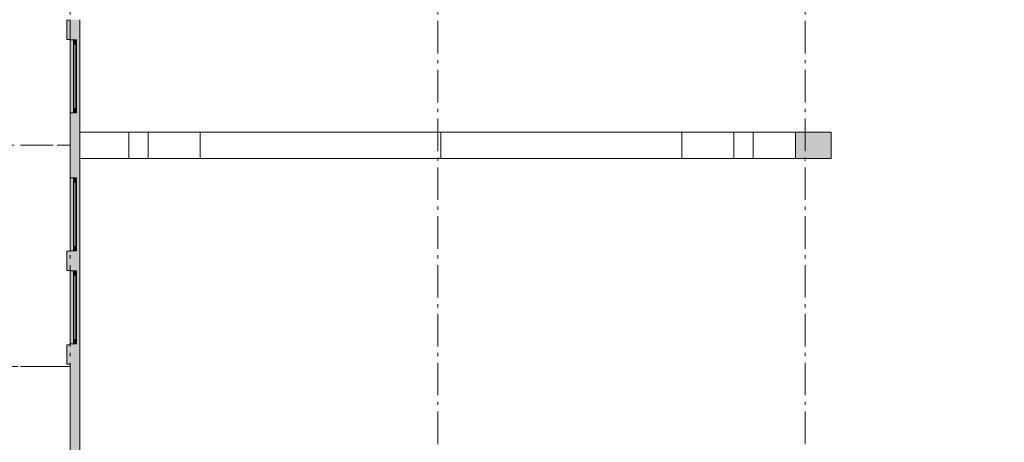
# Model space of a CAD drawing. Header units: millimetres. Extents: x -18529 to 56522, y -7462 to 46647.
# Tile 3 of 29: x -776 to 14359, y 5587 to 12080. Entities that reach past the tile are written whole.
import ezdxf

# ---------------------------------------------------------------- set-up
doc = ezdxf.new("R2010")
doc.units = ezdxf.units.MM
doc.header["$LTSCALE"] = 0.5
doc.header["$MEASUREMENT"] = 0
for name, pattern in [('Akselinje', [1500, 1000, -200, 100, -200]), ('Dot & Dashed', [13405.56, 7055.56, -3527.78, 0, -2822.22]), ('PLINE', [0]), ('Stiplet', [800, 600, -200])]:
    doc.linetypes.add(name, pattern=pattern)
for name, color, linetype in [('222- Søyler', 7, 'Continuous'), ('222- Søyler  (Skravur)', 7, 'Continuous'), ('223- Bjelker', 7, 'Continuous'), ('231- Bærende yttervegger', 7, 'Continuous'), ('231- Bærende yttervegger (Skravur)', 7, 'Continuous'), ('2311 Bærende yttervegger_ betong', 7, 'Continuous'), ('244- Vinduer_ dører_ foldevegger', 7, 'Continuous'), ('251- Frittbærende dekker', 7, 'Continuous'), ('822- Modullinjer bygning', 7, 'Continuous')]:
    doc.layers.add(name, color=color, linetype=linetype)
doc.layers.add('234- Vinduer_ dører_ porter', color=7, linetype='Continuous', lineweight=5)

msp = doc.modelspace()

# ---------------------------------------------------------------- hatches: boundary and pattern name
at = {"layer": '222- Søyler  (Skravur)', "linetype": 'Continuous', "lineweight": 9, "true_color": 0xb4b4b4}
msp.add_hatch(color=253, dxfattribs=at).paths.add_polyline_path([(11150, 9950), (11700, 9950), (11700, 10350), (11150, 10350)])
at = {"layer": '231- Bærende yttervegger', "linetype": 'Continuous', "lineweight": 0, "true_color": 0xffffff}
for points in [[(0, 10650), (50, 10650), (50, 11770), (0, 11770)], [(0, 8530), (50, 8530), (50, 9650), (0, 9650)], [(0, 7100), (50, 7100), (50, 8220), (0, 8220)]]:
    msp.add_hatch(color=7, dxfattribs=at).paths.add_polyline_path(points)
at = {"layer": '231- Bærende yttervegger (Skravur)', "linetype": 'Continuous', "lineweight": 9, "true_color": 0xb4b4b4}
for points in [[(-50, 12075), (-50, 11775), (0, 11775), (0, 12075)], [(0, 11770), (50, 11770), (100, 11770), (150, 11770), (150, 12080), (100, 12080), (50, 12080), (0, 12080)], [(0, 10650), (0, 9650), (50, 9650), (100, 9650), (150, 9650), (150, 10650), (100, 10650), (50, 10650)], [(-50, 8525), (-50, 8225), (0, 8225), (0, 8525)], [(0, 8530), (0, 8220), (50, 8220), (100, 8220), (150, 8220), (150, 8530), (100, 8530), (50, 8530)], [(-50, 7085), (-50, 6785), (0, 6785), (0, 7085)], [(0, 4950), (150, 4950), (150, 7100), (100, 7100), (50, 7100), (0, 7100)]]:
    msp.add_hatch(color=253, dxfattribs=at).paths.add_polyline_path(points)
at = {"layer": '231- Bærende yttervegger (Skravur)', "linetype": 'Continuous', "lineweight": 0, "true_color": 0xffffff}
for points in [[(0, 10650), (50, 10650), (100, 10650), (150, 10650), (150, 11770), (100, 11770), (50, 11770), (0, 11770)], [(0, 10650), (50, 10650), (100, 10650), (150, 10650), (150, 11770), (100, 11770), (50, 11770), (0, 11770)], [(0, 10650), (50, 10650), (50, 11770), (0, 11770)], [(50, 11760), (50, 11704), (90, 11704), (100, 11704), (100, 11760)], [(50, 11760), (50, 11704), (90, 11704), (100, 11704), (100, 11760)], [(50, 10716), (100, 10716), (100, 11704), (50, 11704)], [(50, 10716), (100, 10716), (100, 11704), (50, 11704)], [(100, 10660), (100, 10716), (90, 10716), (50, 10716), (50, 10660)], [(100, 10660), (100, 10716), (90, 10716), (50, 10716), (50, 10660)], [(0, 9650), (0, 8530), (50, 8530), (100, 8530), (150, 8530), (150, 9650), (100, 9650), (50, 9650)], [(0, 9650), (0, 8530), (50, 8530), (100, 8530), (150, 8530), (150, 9650), (100, 9650), (50, 9650)], [(0, 8530), (50, 8530), (50, 9650), (0, 9650)], [(100, 9640), (50, 9640), (50, 9584), (90, 9584), (100, 9584)], [(100, 9640), (50, 9640), (50, 9584), (90, 9584), (100, 9584)], [(50, 9584), (50, 8596), (100, 8596), (100, 9584)], [(50, 9584), (50, 8596), (100, 8596), (100, 9584)], [(50, 8540), (100, 8540), (100, 8596), (90, 8596), (50, 8596)], [(50, 8540), (100, 8540), (100, 8596), (90, 8596), (50, 8596)], [(0, 8220), (0, 7100), (50, 7100), (100, 7100), (150, 7100), (150, 8220), (100, 8220), (50, 8220)], [(0, 8220), (0, 7100), (50, 7100), (100, 7100), (150, 7100), (150, 8220), (100, 8220), (50, 8220)], [(0, 7100), (50, 7100), (50, 8220), (0, 8220)], [(100, 8210), (50, 8210), (50, 8154), (90, 8154), (100, 8154)], [(100, 8210), (50, 8210), (50, 8154), (90, 8154), (100, 8154)], [(50, 8154), (50, 7166), (100, 7166), (100, 8154)], [(50, 8154), (50, 7166), (100, 7166), (100, 8154)], [(50, 7110), (100, 7110), (100, 7166), (90, 7166), (50, 7166)], [(50, 7110), (100, 7110), (100, 7166), (90, 7166), (50, 7166)]]:
    msp.add_hatch(color=7, dxfattribs=at).paths.add_polyline_path(points)

# ---------------------------------------------------------------- linework, layer by layer
at = {"layer": '222- Søyler', "color": 7, "linetype": 'PLINE', "lineweight": 13, "flags": 128}
msp.add_lwpolyline([(11150, 9950), (11700, 9950), (11700, 10350), (11150, 10350)], close=True, dxfattribs=at)
at = {"layer": '223- Bjelker', "color": 7, "linetype": 'PLINE', "lineweight": 5}
for p, q in [((150, 9950), (150, 10350)), ((150, 10350), (5700, 10350)), ((900, 9950), (900, 10350)), ((1200, 9950), (1200, 10350)), ((2000, 9950), (2000, 10350)), ((5700, 10350), (11150, 10350)), ((5700, 9950), (5700, 10350)), ((9400, 9950), (9400, 10350)), ((10200, 9950), (10200, 10350)), ((10500, 9950), (10500, 10350)), ((11150, 9950), (11150, 10350)), ((150, 9950), (5700, 9950)), ((5700, 9950), (11150, 9950))]:
    msp.add_line(p, q, dxfattribs=at)
at = {"layer": '231- Bærende yttervegger', "color": 7, "linetype": 'PLINE', "lineweight": 13}
for p, q in [((0, 12075), (-50, 12075)), ((-50, 12075), (-50, 11775)), ((0, 11775), (-50, 11775)), ((0, 8525), (-50, 8525)), ((-50, 8525), (-50, 8225)), ((0, 8225), (-50, 8225)), ((0, 7085), (-50, 7085)), ((-50, 7085), (-50, 6785)), ((0, 6785), (-50, 6785))]:
    msp.add_line(p, q, dxfattribs=at)
at = {"layer": '231- Bærende yttervegger', "color": 7, "linetype": 'PLINE', "lineweight": 13, "flags": 128}
for points in [[(0, 12080), (0, 12075)], [(150, 11770), (150, 12080)], [(0, 11775), (0, 11770)], [(0, 10650), (0, 9650)], [(150, 9650), (150, 10650)], [(0, 8530), (0, 8525)], [(150, 8220), (150, 8530)], [(0, 8225), (0, 8220)], [(0, 7100), (0, 7085)], [(150, 4950), (150, 7100)], [(0, 6785), (0, 4950)]]:
    msp.add_lwpolyline(points, dxfattribs=at)
at = {"layer": '2311 Bærende yttervegger_ betong', "color": 7, "linetype": 'Stiplet', "lineweight": 9}
msp.add_lwpolyline([(0, 6750), (-9500, 6750), (-9500, 0), (0, 0)], dxfattribs=at)
at = {"layer": '234- Vinduer_ dører_ porter', "color": 7, "linetype": 'PLINE', "lineweight": 5}
for p, q in [((0, 11770), (0, 10650)), ((0, 11770), (0, 10650)), ((0, 10650), (0, 11770)), ((50, 11770), (50, 11760)), ((100, 11770), (50, 11770)), ((50, 11770), (50, 11760)), ((100, 11770), (50, 11770)), ((50, 11760), (50, 11704)), ((100, 11760), (50, 11760)), ((50, 11760), (100, 11760)), ((50, 11760), (50, 11704)), ((100, 11760), (50, 11760)), ((50, 11760), (100, 11760)), ((50, 11704), (90, 11704)), ((50, 11704), (50, 10716)), ((50, 11704), (90, 11704)), ((50, 11704), (50, 10716)), ((75, 11704), (75, 10716)), ((75, 11704), (75, 10716)), ((90, 11704), (100, 11704)), ((90, 11704), (100, 11704)), ((100, 11760), (100, 11770)), ((100, 11760), (100, 11770)), ((100, 11704), (100, 11760)), ((100, 11704), (100, 11760)), ((100, 10716), (100, 11704)), ((100, 10716), (100, 11704)), ((150, 11770), (150, 10650)), ((150, 11770), (150, 10650)), ((90, 10716), (50, 10716)), ((50, 10716), (50, 10660)), ((90, 10716), (50, 10716)), ((50, 10716), (50, 10660)), ((50, 10660), (100, 10660)), ((100, 10660), (50, 10660)), ((50, 10660), (50, 10650)), ((50, 10660), (100, 10660)), ((100, 10660), (50, 10660)), ((50, 10660), (50, 10650)), ((50, 10650), (100, 10650)), ((50, 10650), (100, 10650)), ((100, 10716), (90, 10716)), ((100, 10716), (90, 10716)), ((100, 10660), (100, 10716)), ((100, 10660), (100, 10716)), ((100, 10650), (100, 10660)), ((100, 10650), (100, 10660)), ((0, 8530), (0, 9650)), ((0, 8530), (0, 9650)), ((0, 8530), (0, 9650)), ((50, 9640), (50, 9650)), ((50, 9650), (100, 9650)), ((50, 9640), (50, 9650)), ((50, 9650), (100, 9650)), ((50, 9584), (50, 9640)), ((50, 9640), (100, 9640)), ((100, 9640), (50, 9640)), ((50, 9584), (50, 9640)), ((50, 9640), (100, 9640)), ((100, 9640), (50, 9640)), ((90, 9584), (50, 9584)), ((50, 8596), (50, 9584)), ((90, 9584), (50, 9584)), ((50, 8596), (50, 9584)), ((75, 8596), (75, 9584)), ((75, 8596), (75, 9584)), ((100, 9584), (90, 9584)), ((100, 9584), (90, 9584)), ((100, 9650), (100, 9640)), ((100, 9650), (100, 9640)), ((100, 9640), (100, 9584)), ((100, 9640), (100, 9584)), ((100, 9584), (100, 8596)), ((100, 9584), (100, 8596)), ((150, 8530), (150, 9650)), ((150, 8530), (150, 9650)), ((50, 8540), (50, 8596)), ((50, 8596), (90, 8596)), ((50, 8540), (50, 8596)), ((50, 8596), (90, 8596)), ((100, 8540), (50, 8540)), ((50, 8530), (50, 8540)), ((50, 8540), (100, 8540)), ((100, 8540), (50, 8540)), ((50, 8530), (50, 8540)), ((50, 8540), (100, 8540)), ((100, 8530), (50, 8530)), ((100, 8530), (50, 8530)), ((90, 8596), (100, 8596)), ((90, 8596), (100, 8596)), ((100, 8596), (100, 8540)), ((100, 8596), (100, 8540)), ((100, 8540), (100, 8530)), ((100, 8540), (100, 8530)), ((0, 7100), (0, 8220)), ((0, 7100), (0, 8220)), ((0, 7100), (0, 8220)), ((50, 8210), (50, 8220)), ((50, 8220), (100, 8220)), ((50, 8210), (50, 8220)), ((50, 8220), (100, 8220)), ((50, 8154), (50, 8210)), ((50, 8210), (100, 8210)), ((100, 8210), (50, 8210)), ((50, 8154), (50, 8210)), ((50, 8210), (100, 8210)), ((100, 8210), (50, 8210)), ((100, 8220), (100, 8210)), ((100, 8220), (100, 8210)), ((100, 8210), (100, 8154)), ((100, 8210), (100, 8154)), ((150, 7100), (150, 8220)), ((150, 7100), (150, 8220)), ((90, 8154), (50, 8154)), ((50, 7166), (50, 8154)), ((90, 8154), (50, 8154)), ((50, 7166), (50, 8154)), ((75, 7166), (75, 8154)), ((75, 7166), (75, 8154)), ((100, 8154), (90, 8154)), ((100, 8154), (90, 8154)), ((100, 8154), (100, 7166)), ((100, 8154), (100, 7166)), ((50, 7110), (50, 7166)), ((50, 7166), (90, 7166)), ((50, 7110), (50, 7166)), ((50, 7166), (90, 7166)), ((90, 7166), (100, 7166)), ((90, 7166), (100, 7166)), ((100, 7166), (100, 7110)), ((100, 7166), (100, 7110)), ((100, 7110), (50, 7110)), ((50, 7100), (50, 7110)), ((50, 7110), (100, 7110)), ((100, 7110), (50, 7110)), ((50, 7100), (50, 7110)), ((50, 7110), (100, 7110)), ((100, 7100), (50, 7100)), ((100, 7100), (50, 7100)), ((100, 7110), (100, 7100)), ((100, 7110), (100, 7100))]:
    msp.add_line(p, q, dxfattribs=at)
at = {"layer": '244- Vinduer_ dører_ foldevegger', "color": 7, "linetype": 'PLINE', "lineweight": 13}
for p, q in [((50, 11770), (100, 11770)), ((50, 11770), (100, 11770)), ((50, 10650), (100, 10650)), ((50, 10650), (100, 10650)), ((50, 9650), (100, 9650)), ((50, 9650), (100, 9650)), ((50, 8530), (100, 8530)), ((50, 8530), (100, 8530)), ((50, 8220), (100, 8220)), ((50, 8220), (100, 8220)), ((50, 7100), (100, 7100)), ((50, 7100), (100, 7100))]:
    msp.add_line(p, q, dxfattribs=at)
at = {"layer": '244- Vinduer_ dører_ foldevegger', "color": 7, "linetype": 'PLINE', "lineweight": 13, "flags": 128}
for points in [[(0, 10650), (50, 10650), (50, 11770), (0, 11770)], [(0, 8530), (50, 8530), (50, 9650), (0, 9650)], [(0, 7100), (50, 7100), (50, 8220), (0, 8220)]]:
    msp.add_lwpolyline(points, close=True, dxfattribs=at)
at = {"layer": '251- Frittbærende dekker', "color": 7, "linetype": 'Dot & Dashed', "lineweight": 13, "flags": 128}
msp.add_lwpolyline([(150, 150), (15750, 150), (15750, 300), (20000, 300), (20000, 450), (20450, 450), (20450, 300), (48000, 300), (48000, 19850), (20000.2, 19850), (20000.2, 14800), (16150, 14800), (16150, 20150), (16150, 30100), (150, 30100)], close=True, dxfattribs=at)
at = {"layer": '822- Modullinjer bygning', "color": 94, "linetype": 'Akselinje', "lineweight": 18}
for p, q in [((0, -3439.6), (0, 35014.1)), ((5650, -3439.6), (5650, 21085.4)), ((11300, -3439.6), (11300, 21085.4)), ((-12012.2, 10150), (-200, 10150)), ((-200, 10150), (0, 10150)), ((-12012.2, 6750), (-200, 6750)), ((-200, 6750), (0, 6750))]:
    msp.add_line(p, q, dxfattribs=at)

doc.saveas('drawing.dxf')
